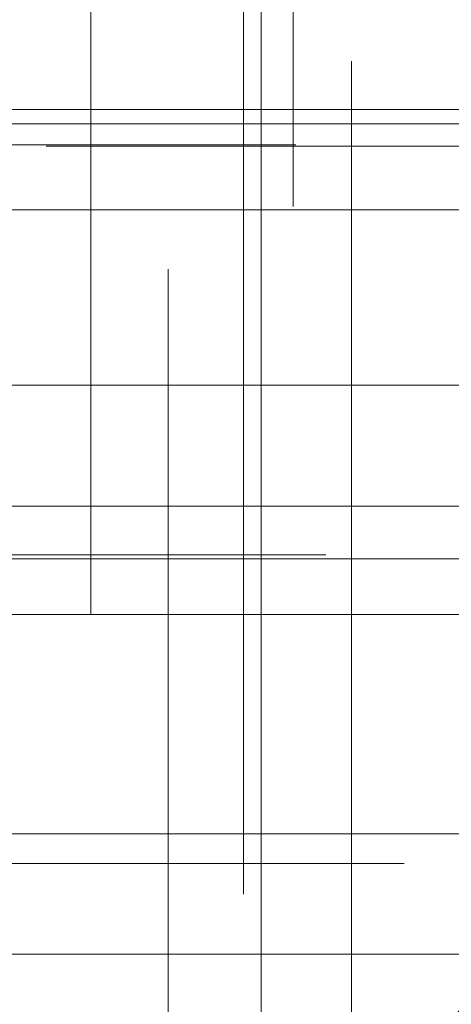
# Model space of a CAD drawing. Header units: millimetres. Extents: x -50 to 901, y -50 to 714.
# Tile 71 of 186: x 22.16 to 25.27, y -21.54 to -14.44. Entities that reach past the tile are written whole.
import ezdxf

# ---------------------------------------------------------------- set-up
doc = ezdxf.new("R2010")
doc.units = ezdxf.units.MM

# ---------------------------------------------------------------- blocks, each defined once
blk = doc.blocks.new('SW_CENTERMARKSYMBOL_407')
at = {"color": 0, "linetype": 'Continuous', "lineweight": 18}
for p, q in [((-5, 0), (-5.5747, 0)), ((0, 0), (-5, 0))]:
    blk.add_line(p, q, dxfattribs=at)
blk = doc.blocks.new('SW_CENTERMARKSYMBOL_408')
at = {"color": 0, "linetype": 'Continuous', "lineweight": 18}
blk.add_line((0, 0), (-5, 0), dxfattribs=at)
blk = doc.blocks.new('SW_CENTERMARKSYMBOL_409')
at = {"color": 0, "linetype": 'Continuous', "lineweight": 18}
blk.add_line((0, 0), (-5, 0), dxfattribs=at)
blk = doc.blocks.new('SW_CENTERMARKSYMBOL_410')
at = {"color": 0, "linetype": 'Continuous', "lineweight": 18}
for p, q in [((0, 5), (0, 5.5747)), ((0, 0), (0, 5)), ((0, 0), (-5, 0)), ((0, 0), (0, -5)), ((0, 0), (5, 0))]:
    blk.add_line(p, q, dxfattribs=at)
blk = doc.blocks.new('SW_CENTERMARKSYMBOL_411')
at = {"color": 0, "linetype": 'Continuous', "lineweight": 18}
for p, q in [((0, 5), (0, 5.5747)), ((0, 0), (0, 5))]:
    blk.add_line(p, q, dxfattribs=at)
blk = doc.blocks.new('SW_CENTERMARKSYMBOL_493')
at = {"color": 0, "linetype": 'Continuous', "lineweight": 18}
for q in [(0, 5), (-5, 0), (0, -5), (5, 0)]:
    blk.add_line((0, 0), q, dxfattribs=at)
blk = doc.blocks.new('SW_CENTERMARKSYMBOL_494')
at = {"color": 0, "linetype": 'Continuous', "lineweight": 18}
blk.add_line((0, 0), (5, 0), dxfattribs=at)
blk = doc.blocks.new('SW_CENTERMARKSYMBOL_495')
at = {"color": 0, "linetype": 'Continuous', "lineweight": 18}
blk.add_line((0, 0), (5, 0), dxfattribs=at)
blk = doc.blocks.new('SW_CENTERMARKSYMBOL_496')
at = {"color": 0, "linetype": 'Continuous', "lineweight": 18}
for p, q in [((0, 0), (5, 0)), ((5, 0), (5.6063, 0))]:
    blk.add_line(p, q, dxfattribs=at)
blk = doc.blocks.new('SW_CENTERMARKSYMBOL_499')
at = {"color": 0, "linetype": 'Continuous', "lineweight": 18}
for p, q in [((0, 0), (0, -5)), ((0, -5), (0, -5.6585))]:
    blk.add_line(p, q, dxfattribs=at)
blk = doc.blocks.new('SW_CENTERMARKSYMBOL_500')
at = {"color": 0, "linetype": 'Continuous', "lineweight": 18}
for p, q in [((0, 0), (0, 5)), ((0, 0), (-5, 0)), ((0, 0), (0, -5)), ((0, 0), (5, 0)), ((0, -5), (0, -5.6585))]:
    blk.add_line(p, q, dxfattribs=at)
blk = doc.blocks.new('SW_CENTERMARKSYMBOL_504')
at = {"color": 0, "linetype": 'Continuous', "lineweight": 18}
blk.add_line((0, 0), (-5, 0), dxfattribs=at)
blk = doc.blocks.new('SW_CENTERMARKSYMBOL_514')
at = {"color": 0, "linetype": 'Continuous', "lineweight": 18}
blk.add_line((0, 0), (5, 0), dxfattribs=at)
blk = doc.blocks.new('SW_CENTERMARKSYMBOL_515')
at = {"color": 0, "linetype": 'Continuous', "lineweight": 18}
for p, q in [((0, 0), (5, 0)), ((5, 0), (5.6585, 0))]:
    blk.add_line(p, q, dxfattribs=at)
blk = doc.blocks.new('SW_CENTERMARKSYMBOL_516')
at = {"color": 0, "linetype": 'Continuous', "lineweight": 18}
for p, q in [((0, 0), (5, 0)), ((5, 0), (5.6585, 0))]:
    blk.add_line(p, q, dxfattribs=at)
blk = doc.blocks.new('SW_CENTERMARKSYMBOL_540')
at = {"color": 0, "linetype": 'Continuous', "lineweight": 18}
for p, q in [((0, 0), (0, -5)), ((0, -5), (0, -5.6585))]:
    blk.add_line(p, q, dxfattribs=at)
blk = doc.blocks.new('SW_CENTERMARKSYMBOL_970')
at = {"color": 0, "linetype": 'Continuous', "lineweight": 18}
for p, q in [((-5, 0), (-5.5747, 0)), ((0, 0), (-5, 0))]:
    blk.add_line(p, q, dxfattribs=at)
blk = doc.blocks.new('SW_CENTERMARKSYMBOL_971')
at = {"color": 0, "linetype": 'Continuous', "lineweight": 18}
blk.add_line((0, 0), (-5, 0), dxfattribs=at)
blk = doc.blocks.new('SW_CENTERMARKSYMBOL_972')
at = {"color": 0, "linetype": 'Continuous', "lineweight": 18}
blk.add_line((0, 0), (-5, 0), dxfattribs=at)
blk = doc.blocks.new('SW_CENTERMARKSYMBOL_973')
at = {"color": 0, "linetype": 'Continuous', "lineweight": 18}
for p, q in [((0, 5), (0, 5.5747)), ((0, 0), (0, 5)), ((0, 0), (-5, 0)), ((0, 0), (0, -5)), ((0, 0), (5, 0))]:
    blk.add_line(p, q, dxfattribs=at)
blk = doc.blocks.new('SW_CENTERMARKSYMBOL_974')
at = {"color": 0, "linetype": 'Continuous', "lineweight": 18}
for p, q in [((0, 5), (0, 5.5747)), ((0, 0), (0, 5))]:
    blk.add_line(p, q, dxfattribs=at)
blk = doc.blocks.new('SW_CENTERMARKSYMBOL_1056')
at = {"color": 0, "linetype": 'Continuous', "lineweight": 18}
for q in [(0, 5), (-5, 0), (0, -5), (5, 0)]:
    blk.add_line((0, 0), q, dxfattribs=at)
blk = doc.blocks.new('SW_CENTERMARKSYMBOL_1057')
at = {"color": 0, "linetype": 'Continuous', "lineweight": 18}
blk.add_line((0, 0), (5, 0), dxfattribs=at)
blk = doc.blocks.new('SW_CENTERMARKSYMBOL_1058')
at = {"color": 0, "linetype": 'Continuous', "lineweight": 18}
blk.add_line((0, 0), (5, 0), dxfattribs=at)
blk = doc.blocks.new('SW_CENTERMARKSYMBOL_1059')
at = {"color": 0, "linetype": 'Continuous', "lineweight": 18}
for p, q in [((0, 0), (5, 0)), ((5, 0), (5.6063, 0))]:
    blk.add_line(p, q, dxfattribs=at)
blk = doc.blocks.new('SW_CENTERMARKSYMBOL_1062')
at = {"color": 0, "linetype": 'Continuous', "lineweight": 18}
for p, q in [((0, 0), (0, -5)), ((0, -5), (0, -5.6585))]:
    blk.add_line(p, q, dxfattribs=at)
blk = doc.blocks.new('SW_CENTERMARKSYMBOL_1063')
at = {"color": 0, "linetype": 'Continuous', "lineweight": 18}
for p, q in [((0, 0), (0, 5)), ((0, 0), (-5, 0)), ((0, 0), (0, -5)), ((0, 0), (5, 0)), ((0, -5), (0, -5.6585))]:
    blk.add_line(p, q, dxfattribs=at)
blk = doc.blocks.new('SW_CENTERMARKSYMBOL_1067')
at = {"color": 0, "linetype": 'Continuous', "lineweight": 18}
blk.add_line((0, 0), (-5, 0), dxfattribs=at)
blk = doc.blocks.new('SW_CENTERMARKSYMBOL_1077')
at = {"color": 0, "linetype": 'Continuous', "lineweight": 18}
blk.add_line((0, 0), (5, 0), dxfattribs=at)
blk = doc.blocks.new('SW_CENTERMARKSYMBOL_1078')
at = {"color": 0, "linetype": 'Continuous', "lineweight": 18}
for p, q in [((0, 0), (5, 0)), ((5, 0), (5.6585, 0))]:
    blk.add_line(p, q, dxfattribs=at)
blk = doc.blocks.new('SW_CENTERMARKSYMBOL_1079')
at = {"color": 0, "linetype": 'Continuous', "lineweight": 18}
for p, q in [((0, 0), (5, 0)), ((5, 0), (5.6585, 0))]:
    blk.add_line(p, q, dxfattribs=at)
blk = doc.blocks.new('SW_CENTERMARKSYMBOL_1103')
at = {"color": 0, "linetype": 'Continuous', "lineweight": 18}
for p, q in [((0, 0), (0, -5)), ((0, -5), (0, -5.6585))]:
    blk.add_line(p, q, dxfattribs=at)
blk = doc.blocks.new('SW_CENTERMARKSYMBOL_1533')
at = {"color": 0, "linetype": 'Continuous', "lineweight": 18}
for p, q in [((-5, 0), (-5.5747, 0)), ((0, 0), (-5, 0))]:
    blk.add_line(p, q, dxfattribs=at)
blk = doc.blocks.new('SW_CENTERMARKSYMBOL_1534')
at = {"color": 0, "linetype": 'Continuous', "lineweight": 18}
blk.add_line((0, 0), (-5, 0), dxfattribs=at)
blk = doc.blocks.new('SW_CENTERMARKSYMBOL_1535')
at = {"color": 0, "linetype": 'Continuous', "lineweight": 18}
blk.add_line((0, 0), (-5, 0), dxfattribs=at)
blk = doc.blocks.new('SW_CENTERMARKSYMBOL_1536')
at = {"color": 0, "linetype": 'Continuous', "lineweight": 18}
for p, q in [((0, 5), (0, 5.5747)), ((0, 0), (0, 5)), ((0, 0), (-5, 0)), ((0, 0), (0, -5)), ((0, 0), (5, 0))]:
    blk.add_line(p, q, dxfattribs=at)
blk = doc.blocks.new('SW_CENTERMARKSYMBOL_1537')
at = {"color": 0, "linetype": 'Continuous', "lineweight": 18}
for p, q in [((0, 5), (0, 5.5747)), ((0, 0), (0, 5))]:
    blk.add_line(p, q, dxfattribs=at)
blk = doc.blocks.new('SW_CENTERMARKSYMBOL_1619')
at = {"color": 0, "linetype": 'Continuous', "lineweight": 18}
for q in [(0, 5), (-5, 0), (0, -5), (5, 0)]:
    blk.add_line((0, 0), q, dxfattribs=at)
blk = doc.blocks.new('SW_CENTERMARKSYMBOL_1620')
at = {"color": 0, "linetype": 'Continuous', "lineweight": 18}
blk.add_line((0, 0), (5, 0), dxfattribs=at)
blk = doc.blocks.new('SW_CENTERMARKSYMBOL_1621')
at = {"color": 0, "linetype": 'Continuous', "lineweight": 18}
blk.add_line((0, 0), (5, 0), dxfattribs=at)
blk = doc.blocks.new('SW_CENTERMARKSYMBOL_1622')
at = {"color": 0, "linetype": 'Continuous', "lineweight": 18}
for p, q in [((0, 0), (5, 0)), ((5, 0), (5.6063, 0))]:
    blk.add_line(p, q, dxfattribs=at)
blk = doc.blocks.new('SW_CENTERMARKSYMBOL_1625')
at = {"color": 0, "linetype": 'Continuous', "lineweight": 18}
for p, q in [((0, 0), (0, -5)), ((0, -5), (0, -5.6585))]:
    blk.add_line(p, q, dxfattribs=at)
blk = doc.blocks.new('SW_CENTERMARKSYMBOL_1626')
at = {"color": 0, "linetype": 'Continuous', "lineweight": 18}
for p, q in [((0, 0), (0, 5)), ((0, 0), (-5, 0)), ((0, 0), (0, -5)), ((0, 0), (5, 0)), ((0, -5), (0, -5.6585))]:
    blk.add_line(p, q, dxfattribs=at)
blk = doc.blocks.new('SW_CENTERMARKSYMBOL_1630')
at = {"color": 0, "linetype": 'Continuous', "lineweight": 18}
blk.add_line((0, 0), (-5, 0), dxfattribs=at)
blk = doc.blocks.new('SW_CENTERMARKSYMBOL_1640')
at = {"color": 0, "linetype": 'Continuous', "lineweight": 18}
blk.add_line((0, 0), (5, 0), dxfattribs=at)
blk = doc.blocks.new('SW_CENTERMARKSYMBOL_1641')
at = {"color": 0, "linetype": 'Continuous', "lineweight": 18}
for p, q in [((0, 0), (5, 0)), ((5, 0), (5.6585, 0))]:
    blk.add_line(p, q, dxfattribs=at)
blk = doc.blocks.new('SW_CENTERMARKSYMBOL_1642')
at = {"color": 0, "linetype": 'Continuous', "lineweight": 18}
for p, q in [((0, 0), (5, 0)), ((5, 0), (5.6585, 0))]:
    blk.add_line(p, q, dxfattribs=at)
blk = doc.blocks.new('SW_CENTERMARKSYMBOL_1666')
at = {"color": 0, "linetype": 'Continuous', "lineweight": 18}
for p, q in [((0, 0), (0, -5)), ((0, -5), (0, -5.6585))]:
    blk.add_line(p, q, dxfattribs=at)
blk = doc.blocks.new('SW_CENTERMARKSYMBOL_2096')
at = {"color": 0, "linetype": 'Continuous', "lineweight": 18}
for p, q in [((-5, 0), (-5.5747, 0)), ((0, 0), (-5, 0))]:
    blk.add_line(p, q, dxfattribs=at)
blk = doc.blocks.new('SW_CENTERMARKSYMBOL_2097')
at = {"color": 0, "linetype": 'Continuous', "lineweight": 18}
blk.add_line((0, 0), (-5, 0), dxfattribs=at)
blk = doc.blocks.new('SW_CENTERMARKSYMBOL_2098')
at = {"color": 0, "linetype": 'Continuous', "lineweight": 18}
blk.add_line((0, 0), (-5, 0), dxfattribs=at)
blk = doc.blocks.new('SW_CENTERMARKSYMBOL_2099')
at = {"color": 0, "linetype": 'Continuous', "lineweight": 18}
for p, q in [((0, 5), (0, 5.5747)), ((0, 0), (0, 5)), ((0, 0), (-5, 0)), ((0, 0), (0, -5)), ((0, 0), (5, 0))]:
    blk.add_line(p, q, dxfattribs=at)
blk = doc.blocks.new('SW_CENTERMARKSYMBOL_2100')
at = {"color": 0, "linetype": 'Continuous', "lineweight": 18}
for p, q in [((0, 5), (0, 5.5747)), ((0, 0), (0, 5))]:
    blk.add_line(p, q, dxfattribs=at)
blk = doc.blocks.new('SW_CENTERMARKSYMBOL_2182')
at = {"color": 0, "linetype": 'Continuous', "lineweight": 18}
for q in [(0, 5), (-5, 0), (0, -5), (5, 0)]:
    blk.add_line((0, 0), q, dxfattribs=at)
blk = doc.blocks.new('SW_CENTERMARKSYMBOL_2183')
at = {"color": 0, "linetype": 'Continuous', "lineweight": 18}
blk.add_line((0, 0), (5, 0), dxfattribs=at)
blk = doc.blocks.new('SW_CENTERMARKSYMBOL_2184')
at = {"color": 0, "linetype": 'Continuous', "lineweight": 18}
blk.add_line((0, 0), (5, 0), dxfattribs=at)
blk = doc.blocks.new('SW_CENTERMARKSYMBOL_2185')
at = {"color": 0, "linetype": 'Continuous', "lineweight": 18}
for p, q in [((0, 0), (5, 0)), ((5, 0), (5.6063, 0))]:
    blk.add_line(p, q, dxfattribs=at)
blk = doc.blocks.new('SW_CENTERMARKSYMBOL_2188')
at = {"color": 0, "linetype": 'Continuous', "lineweight": 18}
for p, q in [((0, 0), (0, -5)), ((0, -5), (0, -5.6585))]:
    blk.add_line(p, q, dxfattribs=at)
blk = doc.blocks.new('SW_CENTERMARKSYMBOL_2189')
at = {"color": 0, "linetype": 'Continuous', "lineweight": 18}
for p, q in [((0, 0), (0, 5)), ((0, 0), (-5, 0)), ((0, 0), (0, -5)), ((0, 0), (5, 0)), ((0, -5), (0, -5.6585))]:
    blk.add_line(p, q, dxfattribs=at)
blk = doc.blocks.new('SW_CENTERMARKSYMBOL_2193')
at = {"color": 0, "linetype": 'Continuous', "lineweight": 18}
blk.add_line((0, 0), (-5, 0), dxfattribs=at)
blk = doc.blocks.new('SW_CENTERMARKSYMBOL_2203')
at = {"color": 0, "linetype": 'Continuous', "lineweight": 18}
blk.add_line((0, 0), (5, 0), dxfattribs=at)
blk = doc.blocks.new('SW_CENTERMARKSYMBOL_2204')
at = {"color": 0, "linetype": 'Continuous', "lineweight": 18}
for p, q in [((0, 0), (5, 0)), ((5, 0), (5.6585, 0))]:
    blk.add_line(p, q, dxfattribs=at)
blk = doc.blocks.new('SW_CENTERMARKSYMBOL_2205')
at = {"color": 0, "linetype": 'Continuous', "lineweight": 18}
for p, q in [((0, 0), (5, 0)), ((5, 0), (5.6585, 0))]:
    blk.add_line(p, q, dxfattribs=at)
blk = doc.blocks.new('SW_CENTERMARKSYMBOL_2229')
at = {"color": 0, "linetype": 'Continuous', "lineweight": 18}
for p, q in [((0, 0), (0, -5)), ((0, -5), (0, -5.6585))]:
    blk.add_line(p, q, dxfattribs=at)
blk = doc.blocks.new('SW_CENTERMARKSYMBOL_2659')
at = {"color": 0, "linetype": 'Continuous', "lineweight": 18}
for p, q in [((-5, 0), (-5.5747, 0)), ((0, 0), (-5, 0))]:
    blk.add_line(p, q, dxfattribs=at)
blk = doc.blocks.new('SW_CENTERMARKSYMBOL_2660')
at = {"color": 0, "linetype": 'Continuous', "lineweight": 18}
blk.add_line((0, 0), (-5, 0), dxfattribs=at)
blk = doc.blocks.new('SW_CENTERMARKSYMBOL_2661')
at = {"color": 0, "linetype": 'Continuous', "lineweight": 18}
blk.add_line((0, 0), (-5, 0), dxfattribs=at)
blk = doc.blocks.new('SW_CENTERMARKSYMBOL_2662')
at = {"color": 0, "linetype": 'Continuous', "lineweight": 18}
for p, q in [((0, 5), (0, 5.5747)), ((0, 0), (0, 5)), ((0, 0), (-5, 0)), ((0, 0), (0, -5)), ((0, 0), (5, 0))]:
    blk.add_line(p, q, dxfattribs=at)
blk = doc.blocks.new('SW_CENTERMARKSYMBOL_2663')
at = {"color": 0, "linetype": 'Continuous', "lineweight": 18}
for p, q in [((0, 5), (0, 5.5747)), ((0, 0), (0, 5))]:
    blk.add_line(p, q, dxfattribs=at)
blk = doc.blocks.new('SW_CENTERMARKSYMBOL_2745')
at = {"color": 0, "linetype": 'Continuous', "lineweight": 18}
for q in [(0, 5), (-5, 0), (0, -5), (5, 0)]:
    blk.add_line((0, 0), q, dxfattribs=at)
blk = doc.blocks.new('SW_CENTERMARKSYMBOL_2746')
at = {"color": 0, "linetype": 'Continuous', "lineweight": 18}
blk.add_line((0, 0), (5, 0), dxfattribs=at)
blk = doc.blocks.new('SW_CENTERMARKSYMBOL_2747')
at = {"color": 0, "linetype": 'Continuous', "lineweight": 18}
blk.add_line((0, 0), (5, 0), dxfattribs=at)
blk = doc.blocks.new('SW_CENTERMARKSYMBOL_2748')
at = {"color": 0, "linetype": 'Continuous', "lineweight": 18}
for p, q in [((0, 0), (5, 0)), ((5, 0), (5.6063, 0))]:
    blk.add_line(p, q, dxfattribs=at)
blk = doc.blocks.new('SW_CENTERMARKSYMBOL_2751')
at = {"color": 0, "linetype": 'Continuous', "lineweight": 18}
for p, q in [((0, 0), (0, -5)), ((0, -5), (0, -5.6585))]:
    blk.add_line(p, q, dxfattribs=at)
blk = doc.blocks.new('SW_CENTERMARKSYMBOL_2752')
at = {"color": 0, "linetype": 'Continuous', "lineweight": 18}
for p, q in [((0, 0), (0, 5)), ((0, 0), (-5, 0)), ((0, 0), (0, -5)), ((0, 0), (5, 0)), ((0, -5), (0, -5.6585))]:
    blk.add_line(p, q, dxfattribs=at)
blk = doc.blocks.new('SW_CENTERMARKSYMBOL_2756')
at = {"color": 0, "linetype": 'Continuous', "lineweight": 18}
blk.add_line((0, 0), (-5, 0), dxfattribs=at)
blk = doc.blocks.new('SW_CENTERMARKSYMBOL_2766')
at = {"color": 0, "linetype": 'Continuous', "lineweight": 18}
blk.add_line((0, 0), (5, 0), dxfattribs=at)
blk = doc.blocks.new('SW_CENTERMARKSYMBOL_2767')
at = {"color": 0, "linetype": 'Continuous', "lineweight": 18}
for p, q in [((0, 0), (5, 0)), ((5, 0), (5.6585, 0))]:
    blk.add_line(p, q, dxfattribs=at)
blk = doc.blocks.new('SW_CENTERMARKSYMBOL_2768')
at = {"color": 0, "linetype": 'Continuous', "lineweight": 18}
for p, q in [((0, 0), (5, 0)), ((5, 0), (5.6585, 0))]:
    blk.add_line(p, q, dxfattribs=at)
blk = doc.blocks.new('SW_CENTERMARKSYMBOL_2792')
at = {"color": 0, "linetype": 'Continuous', "lineweight": 18}
for p, q in [((0, 0), (0, -5)), ((0, -5), (0, -5.6585))]:
    blk.add_line(p, q, dxfattribs=at)

msp = doc.modelspace()

# ---------------------------------------------------------------- linework, layer by layer
at = {"color": 7, "linetype": 'Continuous', "lineweight": 25}
for radius in [45, 45, 45, 45, 45, 43.8964, 43.8964, 43.8964, 43.8964, 43.8964, 43.6219, 43.6219, 43.6219, 43.6219, 43.6219, 42.2814, 42.2814, 42.2814, 42.2814, 42.2814, 35.2814, 35.2814, 35.2814, 35.2814, 35.2814, 33.2814, 33.2814, 33.2814, 33.2814, 33.2814]:
    msp.add_circle((0, 0), radius, dxfattribs=at)
msp.add_arc((0, 0), 50, 274.01152, 355.98848, dxfattribs=at)
msp.add_arc((0, 0), 50, 274.01152, 355.98848, dxfattribs=at)
msp.add_arc((0, 0), 50, 274.01152, 355.98848, dxfattribs=at)
msp.add_arc((0, 0), 50, 274.01152, 355.98848, dxfattribs=at)
msp.add_arc((0, 0), 50, 274.01152, 355.98848, dxfattribs=at)

# ---------------------------------------------------------------- block references
at = {"color": 7, "linetype": 'Continuous', "lineweight": 18}
for name, p in [('SW_CENTERMARKSYMBOL_540', (24.1319, -10.1272)), ('SW_CENTERMARKSYMBOL_1103', (24.1319, -10.1272)), ('SW_CENTERMARKSYMBOL_1666', (24.1319, -10.1272)), ('SW_CENTERMARKSYMBOL_2229', (24.1319, -10.1272)), ('SW_CENTERMARKSYMBOL_2792', (24.1319, -10.1272)), ('SW_CENTERMARKSYMBOL_499', (22.6723, -13.0719)), ('SW_CENTERMARKSYMBOL_1062', (22.6723, -13.0719)), ('SW_CENTERMARKSYMBOL_1625', (22.6723, -13.0719)), ('SW_CENTERMARKSYMBOL_2188', (22.6723, -13.0719)), ('SW_CENTERMARKSYMBOL_2751', (22.6723, -13.0719)), ('SW_CENTERMARKSYMBOL_500', (23.7741, -15.0875)), ('SW_CENTERMARKSYMBOL_1063', (23.7741, -15.0875)), ('SW_CENTERMARKSYMBOL_1626', (23.7741, -15.0875)), ('SW_CENTERMARKSYMBOL_2189', (23.7741, -15.0875)), ('SW_CENTERMARKSYMBOL_2752', (23.7741, -15.0875)), ('SW_CENTERMARKSYMBOL_504', (26.0084, -15.1891)), ('SW_CENTERMARKSYMBOL_1067', (26.0084, -15.1891)), ('SW_CENTERMARKSYMBOL_1630', (26.0084, -15.1891)), ('SW_CENTERMARKSYMBOL_2193', (26.0084, -15.1891)), ('SW_CENTERMARKSYMBOL_2756', (26.0084, -15.1891)), ('SW_CENTERMARKSYMBOL_496', (18.5444, -15.3413)), ('SW_CENTERMARKSYMBOL_1059', (18.5444, -15.3413)), ('SW_CENTERMARKSYMBOL_1622', (18.5444, -15.3413)), ('SW_CENTERMARKSYMBOL_2185', (18.5444, -15.3413)), ('SW_CENTERMARKSYMBOL_2748', (18.5444, -15.3413)), ('SW_CENTERMARKSYMBOL_407', (27.9244, -15.3515)), ('SW_CENTERMARKSYMBOL_970', (27.9244, -15.3515)), ('SW_CENTERMARKSYMBOL_1533', (27.9244, -15.3515)), ('SW_CENTERMARKSYMBOL_2096', (27.9244, -15.3515)), ('SW_CENTERMARKSYMBOL_2659', (27.9244, -15.3515)), ('SW_CENTERMARKSYMBOL_495', (20.8552, -15.8104)), ('SW_CENTERMARKSYMBOL_1058', (20.8552, -15.8104)), ('SW_CENTERMARKSYMBOL_1621', (20.8552, -15.8104)), ('SW_CENTERMARKSYMBOL_2184', (20.8552, -15.8104)), ('SW_CENTERMARKSYMBOL_2747', (20.8552, -15.8104)), ('SW_CENTERMARKSYMBOL_408', (26.9053, -17.0746)), ('SW_CENTERMARKSYMBOL_971', (26.9053, -17.0746)), ('SW_CENTERMARKSYMBOL_1534', (26.9053, -17.0746)), ('SW_CENTERMARKSYMBOL_2097', (26.9053, -17.0746)), ('SW_CENTERMARKSYMBOL_2660', (26.9053, -17.0746)), ('SW_CENTERMARKSYMBOL_494', (21.6957, -17.9482)), ('SW_CENTERMARKSYMBOL_1057', (21.6957, -17.9482)), ('SW_CENTERMARKSYMBOL_1620', (21.6957, -17.9482)), ('SW_CENTERMARKSYMBOL_2183', (21.6957, -17.9482)), ('SW_CENTERMARKSYMBOL_2746', (21.6957, -17.9482)), ('SW_CENTERMARKSYMBOL_516', (18.7092, -18.2996)), ('SW_CENTERMARKSYMBOL_1079', (18.7092, -18.2996)), ('SW_CENTERMARKSYMBOL_1642', (18.7092, -18.2996)), ('SW_CENTERMARKSYMBOL_2205', (18.7092, -18.2996)), ('SW_CENTERMARKSYMBOL_2768', (18.7092, -18.2996)), ('SW_CENTERMARKSYMBOL_493', (23.8996, -18.329)), ('SW_CENTERMARKSYMBOL_1056', (23.8996, -18.329)), ('SW_CENTERMARKSYMBOL_1619', (23.8996, -18.329)), ('SW_CENTERMARKSYMBOL_2182', (23.8996, -18.329)), ('SW_CENTERMARKSYMBOL_2745', (23.8996, -18.329)), ('SW_CENTERMARKSYMBOL_409', (25.7801, -18.7303)), ('SW_CENTERMARKSYMBOL_972', (25.7801, -18.7303)), ('SW_CENTERMARKSYMBOL_1535', (25.7801, -18.7303)), ('SW_CENTERMARKSYMBOL_2098', (25.7801, -18.7303)), ('SW_CENTERMARKSYMBOL_2661', (25.7801, -18.7303)), ('SW_CENTERMARKSYMBOL_410', (24.5532, -20.3121)), ('SW_CENTERMARKSYMBOL_973', (24.5532, -20.3121)), ('SW_CENTERMARKSYMBOL_1536', (24.5532, -20.3121)), ('SW_CENTERMARKSYMBOL_2099', (24.5532, -20.3121)), ('SW_CENTERMARKSYMBOL_2662', (24.5532, -20.3121)), ('SW_CENTERMARKSYMBOL_515', (19.2751, -20.5259)), ('SW_CENTERMARKSYMBOL_1078', (19.2751, -20.5259)), ('SW_CENTERMARKSYMBOL_1641', (19.2751, -20.5259)), ('SW_CENTERMARKSYMBOL_2204', (19.2751, -20.5259)), ('SW_CENTERMARKSYMBOL_2767', (19.2751, -20.5259)), ('SW_CENTERMARKSYMBOL_514', (21.414, -21.1799)), ('SW_CENTERMARKSYMBOL_1077', (21.414, -21.1799)), ('SW_CENTERMARKSYMBOL_1640', (21.414, -21.1799)), ('SW_CENTERMARKSYMBOL_2203', (21.414, -21.1799)), ('SW_CENTERMARKSYMBOL_2766', (21.414, -21.1799)), ('SW_CENTERMARKSYMBOL_411', (23.2293, -21.8138)), ('SW_CENTERMARKSYMBOL_974', (23.2293, -21.8138)), ('SW_CENTERMARKSYMBOL_1537', (23.2293, -21.8138)), ('SW_CENTERMARKSYMBOL_2100', (23.2293, -21.8138)), ('SW_CENTERMARKSYMBOL_2663', (23.2293, -21.8138))]:
    msp.add_blockref(name, p, dxfattribs=at)

doc.saveas('drawing.dxf')
